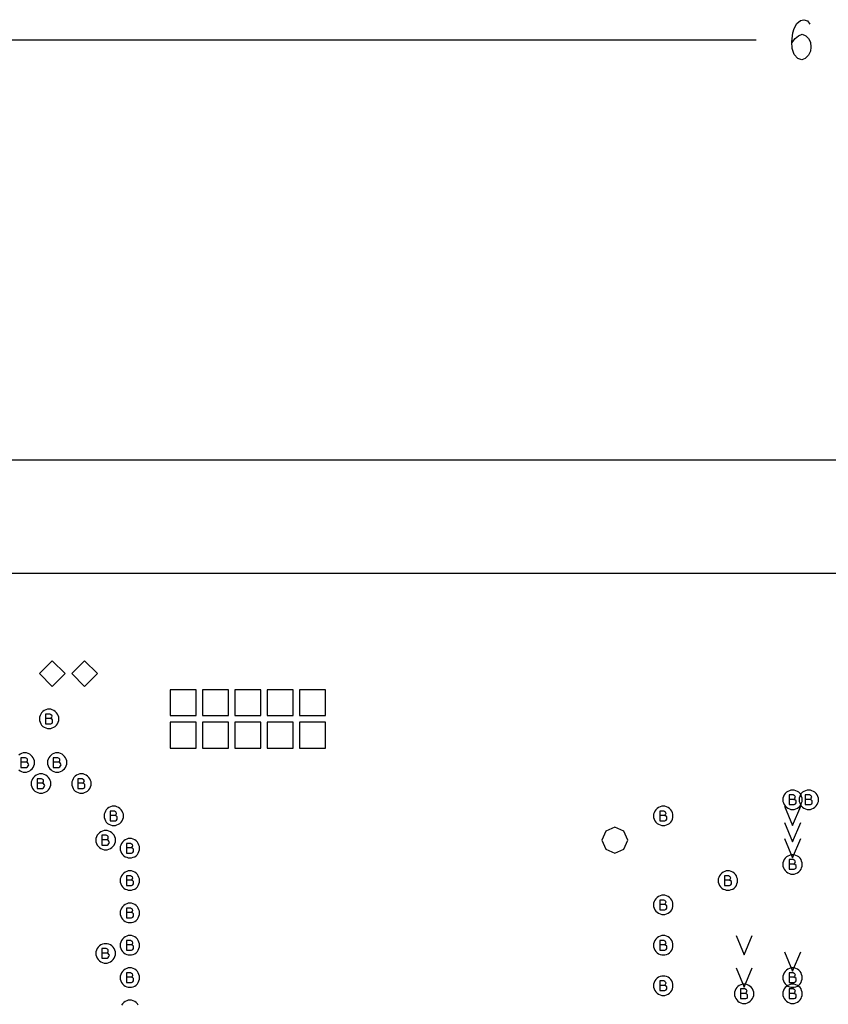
# Model space of a CAD drawing. Extents: x 28 to 61, y 25 to 46.
# Tile 22 of 49: x 34.3 to 36.8, y 32.8 to 35.9. Entities that reach past the tile are written whole.
import ezdxf

# ---------------------------------------------------------------- set-up
doc = ezdxf.new("R2010")
doc.units = 0
doc.layers.add('RVP8-TX_D_fab_art', color=2, linetype='CONTINUOUS')

msp = doc.modelspace()

# ---------------------------------------------------------------- linework, layer by layer
at = {"layer": 'RVP8-TX_D_fab_art'}
for points in [[(36.653, 35.8), (36.663, 35.814), (36.673, 35.822), (36.685, 35.827), (36.696, 35.822), (36.704, 35.814), (36.71, 35.802), (36.711, 35.787), (36.71, 35.775), (36.704, 35.762), (36.694, 35.752), (36.684, 35.748), (36.671, 35.752), (36.66, 35.764), (36.654, 35.783), (36.653, 35.804), (36.656, 35.831), (36.66, 35.845), (36.668, 35.86), (36.679, 35.87), (36.69, 35.872), (36.701, 35.868), (36.708, 35.858)], [(33.23, 35.81), (36.542, 35.81)], [(40.105, 34.16), (33.23, 34.16)], [(34.675, 34.16), (34.659, 34.16)], [(35.104, 34.16), (35.097, 34.16)], [(34.359, 33.711), (34.361, 33.712), (34.363, 33.715), (34.364, 33.718), (34.363, 33.722), (34.36, 33.723), (34.357, 33.725), (34.344, 33.725), (34.344, 33.695), (34.36, 33.695), (34.364, 33.697), (34.366, 33.7), (34.366, 33.704), (34.366, 33.707), (34.363, 33.71), (34.359, 33.711), (34.344, 33.711)], [(34.261, 33.552), (34.265, 33.549), (34.27, 33.547), (34.275, 33.545), (34.28, 33.545), (34.285, 33.545), (34.29, 33.547), (34.295, 33.549), (34.299, 33.552), (34.303, 33.556), (34.306, 33.56), (34.308, 33.565), (34.31, 33.57), (34.31, 33.575), (34.31, 33.575), (34.31, 33.58), (34.308, 33.585), (34.306, 33.59), (34.303, 33.594), (34.299, 33.598), (34.295, 33.601), (34.29, 33.603), (34.285, 33.605), (34.28, 33.605), (34.275, 33.605), (34.27, 33.603), (34.265, 33.601), (34.261, 33.598)], [(34.284, 33.576), (34.286, 33.578), (34.288, 33.58), (34.288, 33.584), (34.288, 33.586), (34.286, 33.588), (34.282, 33.59), (34.268, 33.59), (34.268, 33.56), (34.285, 33.56), (34.288, 33.562), (34.29, 33.565), (34.292, 33.568), (34.29, 33.572), (34.288, 33.575), (34.284, 33.576), (34.268, 33.576)], [(34.384, 33.576), (34.386, 33.578), (34.388, 33.58), (34.388, 33.584), (34.388, 33.586), (34.386, 33.588), (34.382, 33.59), (34.368, 33.59), (34.368, 33.56), (34.385, 33.56), (34.388, 33.562), (34.39, 33.565), (34.392, 33.568), (34.39, 33.572), (34.388, 33.575), (34.384, 33.576), (34.368, 33.576)], [(34.334, 33.511), (34.336, 33.512), (34.338, 33.515), (34.338, 33.518), (34.338, 33.522), (34.336, 33.523), (34.332, 33.525), (34.318, 33.525), (34.318, 33.495), (34.335, 33.495), (34.338, 33.497), (34.34, 33.5), (34.342, 33.504), (34.34, 33.507), (34.338, 33.51), (34.334, 33.511), (34.318, 33.511)], [(34.459, 33.511), (34.461, 33.512), (34.462, 33.515), (34.464, 33.518), (34.462, 33.522), (34.46, 33.523), (34.457, 33.525), (34.444, 33.525), (34.444, 33.495), (34.46, 33.495), (34.464, 33.497), (34.466, 33.5), (34.466, 33.504), (34.466, 33.507), (34.462, 33.51), (34.459, 33.511), (34.444, 33.511)], [(36.659, 33.461), (36.661, 33.462), (36.662, 33.465), (36.664, 33.468), (36.662, 33.472), (36.66, 33.473), (36.657, 33.475), (36.644, 33.475), (36.644, 33.445), (36.66, 33.445), (36.664, 33.447), (36.666, 33.45), (36.666, 33.454), (36.666, 33.457), (36.662, 33.46), (36.659, 33.461), (36.644, 33.461)], [(36.709, 33.461), (36.711, 33.462), (36.712, 33.465), (36.714, 33.468), (36.712, 33.472), (36.71, 33.473), (36.707, 33.475), (36.694, 33.475), (36.694, 33.445), (36.71, 33.445), (36.714, 33.447), (36.716, 33.45), (36.716, 33.454), (36.716, 33.457), (36.712, 33.46), (36.709, 33.461), (36.694, 33.461)], [(36.63, 33.44), (36.655, 33.38), (36.68, 33.44)], [(34.559, 33.411), (34.561, 33.412), (34.562, 33.415), (34.564, 33.418), (34.562, 33.422), (34.56, 33.423), (34.557, 33.425), (34.544, 33.425), (34.544, 33.395), (34.56, 33.395), (34.564, 33.397), (34.566, 33.4), (34.566, 33.404), (34.566, 33.407), (34.562, 33.41), (34.559, 33.411), (34.544, 33.411)], [(36.259, 33.411), (36.261, 33.412), (36.262, 33.415), (36.264, 33.418), (36.262, 33.422), (36.26, 33.423), (36.257, 33.425), (36.244, 33.425), (36.244, 33.395), (36.26, 33.395), (36.264, 33.397), (36.266, 33.4), (36.266, 33.404), (36.266, 33.407), (36.262, 33.41), (36.259, 33.411), (36.244, 33.411)], [(36.63, 33.39), (36.655, 33.33), (36.68, 33.39)], [(34.534, 33.336), (34.536, 33.338), (34.538, 33.34), (34.538, 33.344), (34.538, 33.346), (34.536, 33.348), (34.532, 33.35), (34.518, 33.35), (34.518, 33.32), (34.535, 33.32), (34.538, 33.322), (34.54, 33.325), (34.542, 33.328), (34.54, 33.332), (34.538, 33.335), (34.534, 33.336), (34.518, 33.336)], [(36.63, 33.34), (36.655, 33.28), (36.68, 33.34)], [(34.609, 33.311), (34.611, 33.312), (34.613, 33.315), (34.614, 33.318), (34.613, 33.322), (34.61, 33.323), (34.607, 33.325), (34.594, 33.325), (34.594, 33.295), (34.61, 33.295), (34.614, 33.297), (34.616, 33.3), (34.616, 33.304), (34.616, 33.307), (34.613, 33.31), (34.609, 33.311), (34.594, 33.311)], [(36.659, 33.261), (36.661, 33.262), (36.662, 33.265), (36.664, 33.268), (36.662, 33.272), (36.66, 33.273), (36.657, 33.275), (36.644, 33.275), (36.644, 33.245), (36.66, 33.245), (36.664, 33.247), (36.666, 33.25), (36.666, 33.254), (36.666, 33.257), (36.662, 33.26), (36.659, 33.261), (36.644, 33.261)], [(34.609, 33.211), (34.611, 33.212), (34.613, 33.215), (34.614, 33.218), (34.613, 33.222), (34.61, 33.223), (34.607, 33.225), (34.594, 33.225), (34.594, 33.195), (34.61, 33.195), (34.614, 33.197), (34.616, 33.2), (34.616, 33.204), (34.616, 33.207), (34.613, 33.21), (34.609, 33.211), (34.594, 33.211)], [(36.459, 33.211), (36.461, 33.212), (36.462, 33.215), (36.464, 33.218), (36.462, 33.222), (36.46, 33.223), (36.457, 33.225), (36.444, 33.225), (36.444, 33.195), (36.46, 33.195), (36.464, 33.197), (36.466, 33.2), (36.466, 33.204), (36.466, 33.207), (36.462, 33.21), (36.459, 33.211), (36.444, 33.211)], [(34.609, 33.111), (34.611, 33.112), (34.613, 33.115), (34.614, 33.118), (34.613, 33.122), (34.61, 33.123), (34.607, 33.125), (34.594, 33.125), (34.594, 33.095), (34.61, 33.095), (34.614, 33.097), (34.616, 33.1), (34.616, 33.104), (34.616, 33.107), (34.613, 33.11), (34.609, 33.111), (34.594, 33.111)], [(36.259, 33.136), (36.261, 33.138), (36.262, 33.14), (36.264, 33.144), (36.262, 33.146), (36.26, 33.148), (36.257, 33.15), (36.244, 33.15), (36.244, 33.12), (36.26, 33.12), (36.264, 33.122), (36.266, 33.125), (36.266, 33.128), (36.266, 33.132), (36.262, 33.135), (36.259, 33.136), (36.244, 33.136)], [(36.48, 33.04), (36.505, 32.98), (36.53, 33.04)], [(34.609, 33.011), (34.611, 33.012), (34.613, 33.015), (34.614, 33.018), (34.613, 33.022), (34.61, 33.023), (34.607, 33.025), (34.594, 33.025), (34.594, 32.995), (34.61, 32.995), (34.614, 32.997), (34.616, 33), (34.616, 33.004), (34.616, 33.007), (34.613, 33.01), (34.609, 33.011), (34.594, 33.011)], [(36.259, 33.011), (36.261, 33.012), (36.262, 33.015), (36.264, 33.018), (36.262, 33.022), (36.26, 33.023), (36.257, 33.025), (36.244, 33.025), (36.244, 32.995), (36.26, 32.995), (36.264, 32.997), (36.266, 33), (36.266, 33.004), (36.266, 33.007), (36.262, 33.01), (36.259, 33.011), (36.244, 33.011)], [(34.534, 32.986), (34.536, 32.988), (34.538, 32.99), (34.538, 32.994), (34.538, 32.996), (34.536, 32.998), (34.532, 33), (34.518, 33), (34.518, 32.97), (34.535, 32.97), (34.538, 32.972), (34.54, 32.975), (34.542, 32.979), (34.54, 32.982), (34.538, 32.985), (34.534, 32.986), (34.518, 32.986)], [(36.63, 32.99), (36.655, 32.93), (36.68, 32.99)], [(34.609, 32.911), (34.611, 32.912), (34.613, 32.915), (34.614, 32.918), (34.613, 32.922), (34.61, 32.923), (34.607, 32.925), (34.594, 32.925), (34.594, 32.895), (34.61, 32.895), (34.614, 32.897), (34.616, 32.9), (34.616, 32.904), (34.616, 32.907), (34.613, 32.91), (34.609, 32.911), (34.594, 32.911)], [(36.48, 32.94), (36.505, 32.88), (36.53, 32.94)], [(36.659, 32.911), (36.661, 32.912), (36.662, 32.915), (36.664, 32.918), (36.662, 32.922), (36.66, 32.923), (36.657, 32.925), (36.644, 32.925), (36.644, 32.895), (36.66, 32.895), (36.664, 32.897), (36.666, 32.9), (36.666, 32.904), (36.666, 32.907), (36.662, 32.91), (36.659, 32.911), (36.644, 32.911)], [(36.259, 32.886), (36.261, 32.888), (36.262, 32.89), (36.264, 32.894), (36.262, 32.896), (36.26, 32.898), (36.257, 32.9), (36.244, 32.9), (36.244, 32.87), (36.26, 32.87), (36.264, 32.872), (36.266, 32.875), (36.266, 32.878), (36.266, 32.882), (36.262, 32.885), (36.259, 32.886), (36.244, 32.886)], [(36.509, 32.861), (36.511, 32.862), (36.512, 32.865), (36.514, 32.868), (36.512, 32.872), (36.51, 32.873), (36.507, 32.875), (36.494, 32.875), (36.494, 32.845), (36.51, 32.845), (36.514, 32.847), (36.516, 32.85), (36.516, 32.854), (36.516, 32.857), (36.512, 32.86), (36.509, 32.861), (36.494, 32.861)], [(36.659, 32.861), (36.661, 32.862), (36.662, 32.865), (36.664, 32.868), (36.662, 32.872), (36.66, 32.873), (36.657, 32.875), (36.644, 32.875), (36.644, 32.845), (36.66, 32.845), (36.664, 32.847), (36.666, 32.85), (36.666, 32.854), (36.666, 32.857), (36.662, 32.86), (36.659, 32.861), (36.644, 32.861)], [(34.631, 32.825), (34.628, 32.829), (34.624, 32.833), (34.62, 32.836), (34.615, 32.838), (34.61, 32.84), (34.605, 32.84), (34.6, 32.84), (34.595, 32.838), (34.59, 32.836), (34.586, 32.833), (34.582, 32.829), (34.579, 32.825)]]:
    msp.add_lwpolyline(points, dxfattribs=at)
for points in [[(33.23, 29.96), (33.821, 29.96), (33.821, 30.285), (34.835, 30.285), (34.835, 29.96), (35.406, 29.96), (35.406, 30.285), (35.479, 30.285), (35.479, 29.96), (37.306, 29.96), (37.306, 30.285), (37.38, 30.285), (37.38, 29.96), (37.951, 29.96), (37.951, 30.285), (40.105, 30.285), (40.105, 34.51), (33.23, 34.51), (33.23, 29.96)], [(34.405, 33.85), (34.365, 33.89), (34.325, 33.85), (34.365, 33.81), (34.405, 33.85)], [(34.505, 33.85), (34.465, 33.89), (34.425, 33.85), (34.465, 33.81), (34.505, 33.85)], [(34.73, 33.72), (34.81, 33.72), (34.81, 33.8), (34.73, 33.8), (34.73, 33.72)], [(34.83, 33.72), (34.91, 33.72), (34.91, 33.8), (34.83, 33.8), (34.83, 33.72)], [(34.93, 33.72), (35.01, 33.72), (35.01, 33.8), (34.93, 33.8), (34.93, 33.72)], [(35.03, 33.72), (35.11, 33.72), (35.11, 33.8), (35.03, 33.8), (35.03, 33.72)], [(35.13, 33.72), (35.21, 33.72), (35.21, 33.8), (35.13, 33.8), (35.13, 33.72)], [(34.385, 33.71), (34.385, 33.715), (34.383, 33.72), (34.381, 33.725), (34.378, 33.729), (34.374, 33.733), (34.37, 33.736), (34.365, 33.738), (34.36, 33.74), (34.355, 33.74), (34.35, 33.74), (34.345, 33.738), (34.34, 33.736), (34.336, 33.733), (34.332, 33.729), (34.329, 33.725), (34.327, 33.72), (34.325, 33.715), (34.325, 33.71), (34.325, 33.705), (34.327, 33.7), (34.329, 33.695), (34.332, 33.691), (34.336, 33.687), (34.34, 33.684), (34.345, 33.682), (34.35, 33.68), (34.355, 33.68), (34.36, 33.68), (34.365, 33.682), (34.37, 33.684), (34.374, 33.687), (34.378, 33.691), (34.381, 33.695), (34.383, 33.7), (34.385, 33.705), (34.385, 33.71)], [(34.73, 33.62), (34.81, 33.62), (34.81, 33.7), (34.73, 33.7), (34.73, 33.62)], [(34.83, 33.62), (34.91, 33.62), (34.91, 33.7), (34.83, 33.7), (34.83, 33.62)], [(34.93, 33.62), (35.01, 33.62), (35.01, 33.7), (34.93, 33.7), (34.93, 33.62)], [(35.03, 33.62), (35.11, 33.62), (35.11, 33.7), (35.03, 33.7), (35.03, 33.62)], [(35.13, 33.62), (35.21, 33.62), (35.21, 33.7), (35.13, 33.7), (35.13, 33.62)], [(34.41, 33.575), (34.41, 33.58), (34.408, 33.585), (34.406, 33.59), (34.403, 33.594), (34.399, 33.598), (34.395, 33.601), (34.39, 33.603), (34.385, 33.605), (34.38, 33.605), (34.375, 33.605), (34.37, 33.603), (34.365, 33.601), (34.361, 33.598), (34.357, 33.594), (34.354, 33.59), (34.352, 33.585), (34.35, 33.58), (34.35, 33.575), (34.35, 33.57), (34.352, 33.565), (34.354, 33.56), (34.357, 33.556), (34.361, 33.552), (34.365, 33.549), (34.37, 33.547), (34.375, 33.545), (34.38, 33.545), (34.385, 33.545), (34.39, 33.547), (34.395, 33.549), (34.399, 33.552), (34.403, 33.556), (34.406, 33.56), (34.408, 33.565), (34.41, 33.57), (34.41, 33.575)], [(34.36, 33.51), (34.36, 33.515), (34.358, 33.52), (34.356, 33.525), (34.353, 33.529), (34.349, 33.533), (34.345, 33.536), (34.34, 33.538), (34.335, 33.54), (34.33, 33.54), (34.325, 33.54), (34.32, 33.538), (34.315, 33.536), (34.311, 33.533), (34.307, 33.529), (34.304, 33.525), (34.302, 33.52), (34.3, 33.515), (34.3, 33.51), (34.3, 33.505), (34.302, 33.5), (34.304, 33.495), (34.307, 33.491), (34.311, 33.487), (34.315, 33.484), (34.32, 33.482), (34.325, 33.48), (34.33, 33.48), (34.335, 33.48), (34.34, 33.482), (34.345, 33.484), (34.349, 33.487), (34.353, 33.491), (34.356, 33.495), (34.358, 33.5), (34.36, 33.505), (34.36, 33.51)], [(34.485, 33.51), (34.485, 33.515), (34.483, 33.52), (34.481, 33.525), (34.478, 33.529), (34.474, 33.533), (34.47, 33.536), (34.465, 33.538), (34.46, 33.54), (34.455, 33.54), (34.45, 33.54), (34.445, 33.538), (34.44, 33.536), (34.436, 33.533), (34.432, 33.529), (34.429, 33.525), (34.427, 33.52), (34.425, 33.515), (34.425, 33.51), (34.425, 33.505), (34.427, 33.5), (34.429, 33.495), (34.432, 33.491), (34.436, 33.487), (34.44, 33.484), (34.445, 33.482), (34.45, 33.48), (34.455, 33.48), (34.46, 33.48), (34.465, 33.482), (34.47, 33.484), (34.474, 33.487), (34.478, 33.491), (34.481, 33.495), (34.483, 33.5), (34.485, 33.505), (34.485, 33.51)], [(36.685, 33.46), (36.685, 33.465), (36.683, 33.47), (36.681, 33.475), (36.678, 33.479), (36.674, 33.483), (36.67, 33.486), (36.665, 33.488), (36.66, 33.49), (36.655, 33.49), (36.65, 33.49), (36.645, 33.488), (36.64, 33.486), (36.636, 33.483), (36.632, 33.479), (36.629, 33.475), (36.627, 33.47), (36.625, 33.465), (36.625, 33.46), (36.625, 33.455), (36.627, 33.45), (36.629, 33.445), (36.632, 33.441), (36.636, 33.437), (36.64, 33.434), (36.645, 33.432), (36.65, 33.43), (36.655, 33.43), (36.66, 33.43), (36.665, 33.432), (36.67, 33.434), (36.674, 33.437), (36.678, 33.441), (36.681, 33.445), (36.683, 33.45), (36.685, 33.455), (36.685, 33.46)], [(36.735, 33.46), (36.735, 33.465), (36.733, 33.47), (36.731, 33.475), (36.728, 33.479), (36.724, 33.483), (36.72, 33.486), (36.715, 33.488), (36.71, 33.49), (36.705, 33.49), (36.7, 33.49), (36.695, 33.488), (36.69, 33.486), (36.686, 33.483), (36.682, 33.479), (36.679, 33.475), (36.677, 33.47), (36.675, 33.465), (36.675, 33.46), (36.675, 33.455), (36.677, 33.45), (36.679, 33.445), (36.682, 33.441), (36.686, 33.437), (36.69, 33.434), (36.695, 33.432), (36.7, 33.43), (36.705, 33.43), (36.71, 33.43), (36.715, 33.432), (36.72, 33.434), (36.724, 33.437), (36.728, 33.441), (36.731, 33.445), (36.733, 33.45), (36.735, 33.455), (36.735, 33.46)], [(34.585, 33.41), (34.585, 33.415), (34.583, 33.42), (34.581, 33.425), (34.578, 33.429), (34.574, 33.433), (34.57, 33.436), (34.565, 33.438), (34.56, 33.44), (34.555, 33.44), (34.55, 33.44), (34.545, 33.438), (34.54, 33.436), (34.536, 33.433), (34.532, 33.429), (34.529, 33.425), (34.527, 33.42), (34.525, 33.415), (34.525, 33.41), (34.525, 33.405), (34.527, 33.4), (34.529, 33.395), (34.532, 33.391), (34.536, 33.387), (34.54, 33.384), (34.545, 33.382), (34.55, 33.38), (34.555, 33.38), (34.56, 33.38), (34.565, 33.382), (34.57, 33.384), (34.574, 33.387), (34.578, 33.391), (34.581, 33.395), (34.583, 33.4), (34.585, 33.405), (34.585, 33.41)], [(36.285, 33.41), (36.285, 33.415), (36.283, 33.42), (36.281, 33.425), (36.278, 33.429), (36.274, 33.433), (36.27, 33.436), (36.265, 33.438), (36.26, 33.44), (36.255, 33.44), (36.25, 33.44), (36.245, 33.438), (36.24, 33.436), (36.236, 33.433), (36.232, 33.429), (36.229, 33.425), (36.227, 33.42), (36.225, 33.415), (36.225, 33.41), (36.225, 33.405), (36.227, 33.4), (36.229, 33.395), (36.232, 33.391), (36.236, 33.387), (36.24, 33.384), (36.245, 33.382), (36.25, 33.38), (36.255, 33.38), (36.26, 33.38), (36.265, 33.382), (36.27, 33.384), (36.274, 33.387), (36.278, 33.391), (36.281, 33.395), (36.283, 33.4), (36.285, 33.405), (36.285, 33.41)], [(36.145, 33.335), (36.133, 33.363), (36.105, 33.375), (36.077, 33.363), (36.065, 33.335), (36.077, 33.307), (36.105, 33.295), (36.133, 33.307), (36.145, 33.335)], [(34.56, 33.335), (34.56, 33.34), (34.558, 33.345), (34.556, 33.35), (34.553, 33.354), (34.549, 33.358), (34.545, 33.361), (34.54, 33.363), (34.535, 33.365), (34.53, 33.365), (34.525, 33.365), (34.52, 33.363), (34.515, 33.361), (34.511, 33.358), (34.507, 33.354), (34.504, 33.35), (34.502, 33.345), (34.5, 33.34), (34.5, 33.335), (34.5, 33.33), (34.502, 33.325), (34.504, 33.32), (34.507, 33.316), (34.511, 33.312), (34.515, 33.309), (34.52, 33.307), (34.525, 33.305), (34.53, 33.305), (34.535, 33.305), (34.54, 33.307), (34.545, 33.309), (34.549, 33.312), (34.553, 33.316), (34.556, 33.32), (34.558, 33.325), (34.56, 33.33), (34.56, 33.335)], [(34.635, 33.31), (34.635, 33.315), (34.633, 33.32), (34.631, 33.325), (34.628, 33.329), (34.624, 33.333), (34.62, 33.336), (34.615, 33.338), (34.61, 33.34), (34.605, 33.34), (34.6, 33.34), (34.595, 33.338), (34.59, 33.336), (34.586, 33.333), (34.582, 33.329), (34.579, 33.325), (34.577, 33.32), (34.575, 33.315), (34.575, 33.31), (34.575, 33.305), (34.577, 33.3), (34.579, 33.295), (34.582, 33.291), (34.586, 33.287), (34.59, 33.284), (34.595, 33.282), (34.6, 33.28), (34.605, 33.28), (34.61, 33.28), (34.615, 33.282), (34.62, 33.284), (34.624, 33.287), (34.628, 33.291), (34.631, 33.295), (34.633, 33.3), (34.635, 33.305), (34.635, 33.31)], [(36.685, 33.26), (36.685, 33.265), (36.683, 33.27), (36.681, 33.275), (36.678, 33.279), (36.674, 33.283), (36.67, 33.286), (36.665, 33.288), (36.66, 33.29), (36.655, 33.29), (36.65, 33.29), (36.645, 33.288), (36.64, 33.286), (36.636, 33.283), (36.632, 33.279), (36.629, 33.275), (36.627, 33.27), (36.625, 33.265), (36.625, 33.26), (36.625, 33.255), (36.627, 33.25), (36.629, 33.245), (36.632, 33.241), (36.636, 33.237), (36.64, 33.234), (36.645, 33.232), (36.65, 33.23), (36.655, 33.23), (36.66, 33.23), (36.665, 33.232), (36.67, 33.234), (36.674, 33.237), (36.678, 33.241), (36.681, 33.245), (36.683, 33.25), (36.685, 33.255), (36.685, 33.26)], [(34.635, 33.21), (34.635, 33.215), (34.633, 33.22), (34.631, 33.225), (34.628, 33.229), (34.624, 33.233), (34.62, 33.236), (34.615, 33.238), (34.61, 33.24), (34.605, 33.24), (34.6, 33.24), (34.595, 33.238), (34.59, 33.236), (34.586, 33.233), (34.582, 33.229), (34.579, 33.225), (34.577, 33.22), (34.575, 33.215), (34.575, 33.21), (34.575, 33.205), (34.577, 33.2), (34.579, 33.195), (34.582, 33.191), (34.586, 33.187), (34.59, 33.184), (34.595, 33.182), (34.6, 33.18), (34.605, 33.18), (34.61, 33.18), (34.615, 33.182), (34.62, 33.184), (34.624, 33.187), (34.628, 33.191), (34.631, 33.195), (34.633, 33.2), (34.635, 33.205), (34.635, 33.21)], [(36.485, 33.21), (36.485, 33.215), (36.483, 33.22), (36.481, 33.225), (36.478, 33.229), (36.474, 33.233), (36.47, 33.236), (36.465, 33.238), (36.46, 33.24), (36.455, 33.24), (36.45, 33.24), (36.445, 33.238), (36.44, 33.236), (36.436, 33.233), (36.432, 33.229), (36.429, 33.225), (36.427, 33.22), (36.425, 33.215), (36.425, 33.21), (36.425, 33.205), (36.427, 33.2), (36.429, 33.195), (36.432, 33.191), (36.436, 33.187), (36.44, 33.184), (36.445, 33.182), (36.45, 33.18), (36.455, 33.18), (36.46, 33.18), (36.465, 33.182), (36.47, 33.184), (36.474, 33.187), (36.478, 33.191), (36.481, 33.195), (36.483, 33.2), (36.485, 33.205), (36.485, 33.21)], [(36.285, 33.135), (36.285, 33.14), (36.283, 33.145), (36.281, 33.15), (36.278, 33.154), (36.274, 33.158), (36.27, 33.161), (36.265, 33.163), (36.26, 33.165), (36.255, 33.165), (36.25, 33.165), (36.245, 33.163), (36.24, 33.161), (36.236, 33.158), (36.232, 33.154), (36.229, 33.15), (36.227, 33.145), (36.225, 33.14), (36.225, 33.135), (36.225, 33.13), (36.227, 33.125), (36.229, 33.12), (36.232, 33.116), (36.236, 33.112), (36.24, 33.109), (36.245, 33.107), (36.25, 33.105), (36.255, 33.105), (36.26, 33.105), (36.265, 33.107), (36.27, 33.109), (36.274, 33.112), (36.278, 33.116), (36.281, 33.12), (36.283, 33.125), (36.285, 33.13), (36.285, 33.135)], [(34.635, 33.11), (34.635, 33.115), (34.633, 33.12), (34.631, 33.125), (34.628, 33.129), (34.624, 33.133), (34.62, 33.136), (34.615, 33.138), (34.61, 33.14), (34.605, 33.14), (34.6, 33.14), (34.595, 33.138), (34.59, 33.136), (34.586, 33.133), (34.582, 33.129), (34.579, 33.125), (34.577, 33.12), (34.575, 33.115), (34.575, 33.11), (34.575, 33.105), (34.577, 33.1), (34.579, 33.095), (34.582, 33.091), (34.586, 33.087), (34.59, 33.084), (34.595, 33.082), (34.6, 33.08), (34.605, 33.08), (34.61, 33.08), (34.615, 33.082), (34.62, 33.084), (34.624, 33.087), (34.628, 33.091), (34.631, 33.095), (34.633, 33.1), (34.635, 33.105), (34.635, 33.11)], [(34.635, 33.01), (34.635, 33.015), (34.633, 33.02), (34.631, 33.025), (34.628, 33.029), (34.624, 33.033), (34.62, 33.036), (34.615, 33.038), (34.61, 33.04), (34.605, 33.04), (34.6, 33.04), (34.595, 33.038), (34.59, 33.036), (34.586, 33.033), (34.582, 33.029), (34.579, 33.025), (34.577, 33.02), (34.575, 33.015), (34.575, 33.01), (34.575, 33.005), (34.577, 33), (34.579, 32.995), (34.582, 32.991), (34.586, 32.987), (34.59, 32.984), (34.595, 32.982), (34.6, 32.98), (34.605, 32.98), (34.61, 32.98), (34.615, 32.982), (34.62, 32.984), (34.624, 32.987), (34.628, 32.991), (34.631, 32.995), (34.633, 33), (34.635, 33.005), (34.635, 33.01)], [(36.285, 33.01), (36.285, 33.015), (36.283, 33.02), (36.281, 33.025), (36.278, 33.029), (36.274, 33.033), (36.27, 33.036), (36.265, 33.038), (36.26, 33.04), (36.255, 33.04), (36.25, 33.04), (36.245, 33.038), (36.24, 33.036), (36.236, 33.033), (36.232, 33.029), (36.229, 33.025), (36.227, 33.02), (36.225, 33.015), (36.225, 33.01), (36.225, 33.005), (36.227, 33), (36.229, 32.995), (36.232, 32.991), (36.236, 32.987), (36.24, 32.984), (36.245, 32.982), (36.25, 32.98), (36.255, 32.98), (36.26, 32.98), (36.265, 32.982), (36.27, 32.984), (36.274, 32.987), (36.278, 32.991), (36.281, 32.995), (36.283, 33), (36.285, 33.005), (36.285, 33.01)], [(34.56, 32.985), (34.56, 32.99), (34.558, 32.995), (34.556, 33), (34.553, 33.004), (34.549, 33.008), (34.545, 33.011), (34.54, 33.013), (34.535, 33.015), (34.53, 33.015), (34.525, 33.015), (34.52, 33.013), (34.515, 33.011), (34.511, 33.008), (34.507, 33.004), (34.504, 33), (34.502, 32.995), (34.5, 32.99), (34.5, 32.985), (34.5, 32.98), (34.502, 32.975), (34.504, 32.97), (34.507, 32.966), (34.511, 32.962), (34.515, 32.959), (34.52, 32.957), (34.525, 32.955), (34.53, 32.955), (34.535, 32.955), (34.54, 32.957), (34.545, 32.959), (34.549, 32.962), (34.553, 32.966), (34.556, 32.97), (34.558, 32.975), (34.56, 32.98), (34.56, 32.985)], [(34.635, 32.91), (34.635, 32.915), (34.633, 32.92), (34.631, 32.925), (34.628, 32.929), (34.624, 32.933), (34.62, 32.936), (34.615, 32.938), (34.61, 32.94), (34.605, 32.94), (34.6, 32.94), (34.595, 32.938), (34.59, 32.936), (34.586, 32.933), (34.582, 32.929), (34.579, 32.925), (34.577, 32.92), (34.575, 32.915), (34.575, 32.91), (34.575, 32.905), (34.577, 32.9), (34.579, 32.895), (34.582, 32.891), (34.586, 32.887), (34.59, 32.884), (34.595, 32.882), (34.6, 32.88), (34.605, 32.88), (34.61, 32.88), (34.615, 32.882), (34.62, 32.884), (34.624, 32.887), (34.628, 32.891), (34.631, 32.895), (34.633, 32.9), (34.635, 32.905), (34.635, 32.91)], [(36.285, 32.885), (36.285, 32.89), (36.283, 32.895), (36.281, 32.9), (36.278, 32.904), (36.274, 32.908), (36.27, 32.911), (36.265, 32.913), (36.26, 32.915), (36.255, 32.915), (36.25, 32.915), (36.245, 32.913), (36.24, 32.911), (36.236, 32.908), (36.232, 32.904), (36.229, 32.9), (36.227, 32.895), (36.225, 32.89), (36.225, 32.885), (36.225, 32.88), (36.227, 32.875), (36.229, 32.87), (36.232, 32.866), (36.236, 32.862), (36.24, 32.859), (36.245, 32.857), (36.25, 32.855), (36.255, 32.855), (36.26, 32.855), (36.265, 32.857), (36.27, 32.859), (36.274, 32.862), (36.278, 32.866), (36.281, 32.87), (36.283, 32.875), (36.285, 32.88), (36.285, 32.885)], [(36.685, 32.91), (36.685, 32.915), (36.683, 32.92), (36.681, 32.925), (36.678, 32.929), (36.674, 32.933), (36.67, 32.936), (36.665, 32.938), (36.66, 32.94), (36.655, 32.94), (36.65, 32.94), (36.645, 32.938), (36.64, 32.936), (36.636, 32.933), (36.632, 32.929), (36.629, 32.925), (36.627, 32.92), (36.625, 32.915), (36.625, 32.91), (36.625, 32.905), (36.627, 32.9), (36.629, 32.895), (36.632, 32.891), (36.636, 32.887), (36.64, 32.884), (36.645, 32.882), (36.65, 32.88), (36.655, 32.88), (36.66, 32.88), (36.665, 32.882), (36.67, 32.884), (36.674, 32.887), (36.678, 32.891), (36.681, 32.895), (36.683, 32.9), (36.685, 32.905), (36.685, 32.91)], [(36.535, 32.86), (36.535, 32.865), (36.533, 32.87), (36.531, 32.875), (36.528, 32.879), (36.524, 32.883), (36.52, 32.886), (36.515, 32.888), (36.51, 32.89), (36.505, 32.89), (36.5, 32.89), (36.495, 32.888), (36.49, 32.886), (36.486, 32.883), (36.482, 32.879), (36.479, 32.875), (36.477, 32.87), (36.475, 32.865), (36.475, 32.86), (36.475, 32.855), (36.477, 32.85), (36.479, 32.845), (36.482, 32.841), (36.486, 32.837), (36.49, 32.834), (36.495, 32.832), (36.5, 32.83), (36.505, 32.83), (36.51, 32.83), (36.515, 32.832), (36.52, 32.834), (36.524, 32.837), (36.528, 32.841), (36.531, 32.845), (36.533, 32.85), (36.535, 32.855), (36.535, 32.86)], [(36.685, 32.86), (36.685, 32.865), (36.683, 32.87), (36.681, 32.875), (36.678, 32.879), (36.674, 32.883), (36.67, 32.886), (36.665, 32.888), (36.66, 32.89), (36.655, 32.89), (36.65, 32.89), (36.645, 32.888), (36.64, 32.886), (36.636, 32.883), (36.632, 32.879), (36.629, 32.875), (36.627, 32.87), (36.625, 32.865), (36.625, 32.86), (36.625, 32.855), (36.627, 32.85), (36.629, 32.845), (36.632, 32.841), (36.636, 32.837), (36.64, 32.834), (36.645, 32.832), (36.65, 32.83), (36.655, 32.83), (36.66, 32.83), (36.665, 32.832), (36.67, 32.834), (36.674, 32.837), (36.678, 32.841), (36.681, 32.845), (36.683, 32.85), (36.685, 32.855), (36.685, 32.86)]]:
    msp.add_lwpolyline(points, close=True, dxfattribs=at)

doc.saveas('drawing.dxf')
